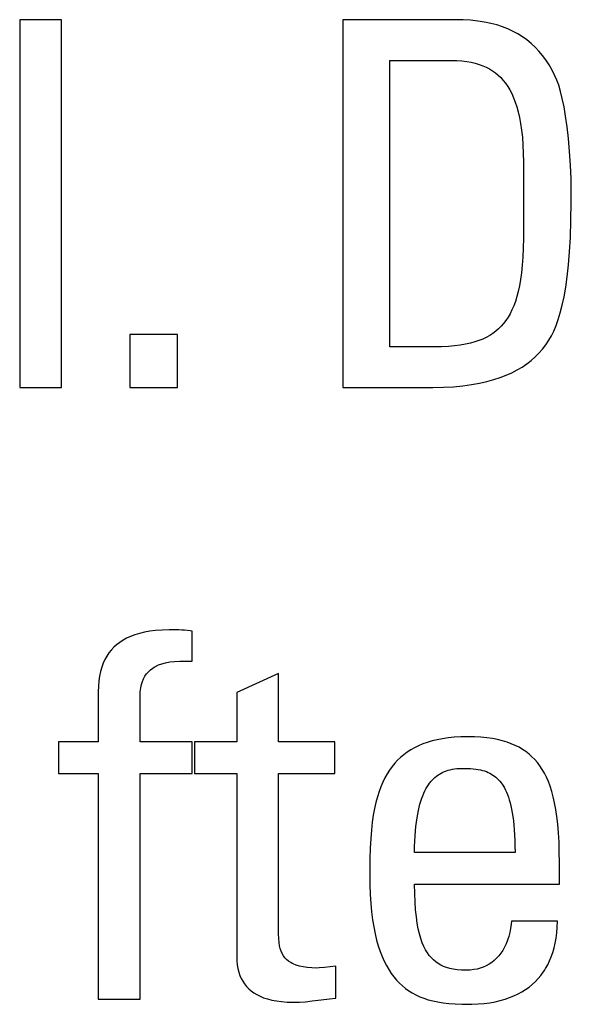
# Model space of a CAD drawing. Header units: millimetres. Extents: x -2579 to 1363, y -329 to 2298.
# Tile 83 of 256: x -1225.04 to -1222.56, y 1520.65 to 1525.08. Entities that reach past the tile are written whole.
import ezdxf

# ---------------------------------------------------------------- set-up
doc = ezdxf.new("R2010")
doc.units = ezdxf.units.MM
doc.header["$LTSCALE"] = 30.734
doc.layers.get('0').update_dxf_attribs({"linetype": 'CONTINUOUS'})

msp = doc.modelspace()

# ---------------------------------------------------------------- linework, layer by layer
at = {"color": 250, "true_color": 0x1c1c1c}
for p, q in [((-1225.0379, 1525.0824), (-1225.0379, 1523.4268)), ((-1224.8499, 1525.0824), (-1225.0379, 1525.0824)), ((-1224.8499, 1523.4268), (-1224.8499, 1525.0824)), ((-1223.5849, 1525.0824), (-1223.5849, 1523.4268)), ((-1223.0758, 1525.0824), (-1223.5849, 1525.0824)), ((-1223.0444, 1525.0818), (-1223.0758, 1525.0824)), ((-1223.0106, 1525.0798), (-1223.0444, 1525.0818)), ((-1222.9786, 1525.0764), (-1223.0106, 1525.0798)), ((-1222.9484, 1525.0717), (-1222.9786, 1525.0764)), ((-1222.9198, 1525.0657), (-1222.9484, 1525.0717)), ((-1222.8927, 1525.0586), (-1222.9198, 1525.0657)), ((-1222.8671, 1525.0502), (-1222.8927, 1525.0586)), ((-1222.8427, 1525.0407), (-1222.8671, 1525.0502)), ((-1222.8196, 1525.03), (-1222.8427, 1525.0407)), ((-1222.7977, 1525.0182), (-1222.8196, 1525.03)), ((-1222.7768, 1525.0052), (-1222.7977, 1525.0182)), ((-1222.7569, 1524.9911), (-1222.7768, 1525.0052)), ((-1222.7381, 1524.9757), (-1222.7569, 1524.9911)), ((-1222.7201, 1524.9591), (-1222.7381, 1524.9757)), ((-1222.7031, 1524.9412), (-1222.7201, 1524.9591)), ((-1222.6869, 1524.9219), (-1222.7031, 1524.9412)), ((-1223.3739, 1523.6103), (-1223.3739, 1524.899)), ((-1223.3739, 1524.899), (-1223.0964, 1524.899)), ((-1223.0964, 1524.899), (-1223.072, 1524.8984)), ((-1223.072, 1524.8984), (-1223.0492, 1524.8969)), ((-1223.0492, 1524.8969), (-1223.0279, 1524.8943)), ((-1223.0279, 1524.8943), (-1223.008, 1524.8909)), ((-1223.008, 1524.8909), (-1222.9894, 1524.8866)), ((-1222.9894, 1524.8866), (-1222.972, 1524.8814)), ((-1222.6717, 1524.9013), (-1222.6869, 1524.9219)), ((-1222.6573, 1524.8792), (-1222.6717, 1524.9013)), ((-1222.972, 1524.8814), (-1222.9555, 1524.8754)), ((-1222.9555, 1524.8754), (-1222.9401, 1524.8686)), ((-1222.9401, 1524.8686), (-1222.9255, 1524.8609)), ((-1222.9255, 1524.8609), (-1222.9117, 1524.8524)), ((-1222.9117, 1524.8524), (-1222.8986, 1524.8431)), ((-1222.8986, 1524.8431), (-1222.8862, 1524.8328)), ((-1222.6437, 1524.8555), (-1222.6573, 1524.8792)), ((-1222.631, 1524.8302), (-1222.6437, 1524.8555)), ((-1222.8862, 1524.8328), (-1222.8745, 1524.8216)), ((-1222.8745, 1524.8216), (-1222.8634, 1524.8094)), ((-1222.8634, 1524.8094), (-1222.853, 1524.7962)), ((-1222.853, 1524.7962), (-1222.8431, 1524.7819)), ((-1222.6226, 1524.8107), (-1222.631, 1524.8302)), ((-1222.6143, 1524.7875), (-1222.6226, 1524.8107)), ((-1222.8431, 1524.7819), (-1222.8338, 1524.7664)), ((-1222.8338, 1524.7664), (-1222.8251, 1524.7496)), ((-1222.6061, 1524.76), (-1222.6143, 1524.7875)), ((-1222.5981, 1524.7279), (-1222.6061, 1524.76)), ((-1222.8251, 1524.7496), (-1222.8169, 1524.7315)), ((-1222.8169, 1524.7315), (-1222.8094, 1524.7118)), ((-1222.8094, 1524.7118), (-1222.8024, 1524.6905)), ((-1222.5904, 1524.6908), (-1222.5981, 1524.7279)), ((-1222.8024, 1524.6905), (-1222.796, 1524.6674)), ((-1222.796, 1524.6674), (-1222.7904, 1524.6424)), ((-1222.5831, 1524.6484), (-1222.5904, 1524.6908)), ((-1222.7904, 1524.6424), (-1222.7854, 1524.6153)), ((-1222.5764, 1524.6005), (-1222.5831, 1524.6484)), ((-1222.7854, 1524.6153), (-1222.7812, 1524.5859)), ((-1222.7812, 1524.5859), (-1222.7778, 1524.5541)), ((-1222.5705, 1524.5472), (-1222.5764, 1524.6005)), ((-1222.7778, 1524.5541), (-1222.7753, 1524.5196)), ((-1222.5654, 1524.489), (-1222.5705, 1524.5472)), ((-1222.7753, 1524.5196), (-1222.7737, 1524.4821)), ((-1222.5615, 1524.4275), (-1222.5654, 1524.489)), ((-1222.7737, 1524.4821), (-1222.7731, 1524.4415)), ((-1222.7731, 1524.4415), (-1222.7732, 1524.0987)), ((-1222.5588, 1524.3664), (-1222.5615, 1524.4275)), ((-1222.5577, 1524.3154), (-1222.5588, 1524.3664)), ((-1222.5576, 1524.3074), (-1222.5577, 1524.3154)), ((-1222.5578, 1524.2614), (-1222.5576, 1524.3074)), ((-1222.5592, 1524.1783), (-1222.5578, 1524.2614)), ((-1222.5619, 1524.1042), (-1222.5592, 1524.1783)), ((-1222.7732, 1524.0987), (-1222.7738, 1524.0542)), ((-1222.5657, 1524.038), (-1222.5619, 1524.1042)), ((-1222.7738, 1524.0542), (-1222.7755, 1524.0139)), ((-1222.7755, 1524.0139), (-1222.778, 1523.9772)), ((-1222.5706, 1523.9789), (-1222.5657, 1524.038)), ((-1222.778, 1523.9772), (-1222.7814, 1523.9438)), ((-1222.5763, 1523.9259), (-1222.5706, 1523.9789)), ((-1222.7856, 1523.9133), (-1222.7904, 1523.8853)), ((-1222.7814, 1523.9438), (-1222.7856, 1523.9133)), ((-1222.5829, 1523.8785), (-1222.5763, 1523.9259)), ((-1222.7904, 1523.8853), (-1222.796, 1523.8597)), ((-1222.5903, 1523.8361), (-1222.5829, 1523.8785)), ((-1222.8021, 1523.8362), (-1222.8089, 1523.8145)), ((-1222.796, 1523.8597), (-1222.8021, 1523.8362)), ((-1222.5983, 1523.7981), (-1222.5903, 1523.8361)), ((-1222.8163, 1523.7946), (-1222.8243, 1523.7762)), ((-1222.8089, 1523.8145), (-1222.8163, 1523.7946)), ((-1222.607, 1523.764), (-1222.5983, 1523.7981)), ((-1222.842, 1523.7435), (-1222.8517, 1523.729)), ((-1222.8328, 1523.7592), (-1222.842, 1523.7435)), ((-1222.8243, 1523.7762), (-1222.8328, 1523.7592)), ((-1222.626, 1523.7061), (-1222.6162, 1523.7335)), ((-1222.6162, 1523.7335), (-1222.607, 1523.764)), ((-1222.8848, 1523.6914), (-1222.8973, 1523.6806)), ((-1222.8789, 1523.6971), (-1222.8848, 1523.6914)), ((-1222.8731, 1523.703), (-1222.8789, 1523.6971)), ((-1222.862, 1523.7155), (-1222.8731, 1523.703)), ((-1222.8517, 1523.729), (-1222.862, 1523.7155)), ((-1222.6364, 1523.6816), (-1222.626, 1523.7061)), ((-1224.5434, 1523.6653), (-1224.5434, 1523.4268)), ((-1224.3278, 1523.6653), (-1224.5434, 1523.6653)), ((-1224.3278, 1523.4268), (-1224.3278, 1523.6653)), ((-1222.9558, 1523.6456), (-1222.9731, 1523.6386)), ((-1222.9397, 1523.6532), (-1222.9558, 1523.6456)), ((-1222.9246, 1523.6616), (-1222.9397, 1523.6532)), ((-1222.9105, 1523.6707), (-1222.9246, 1523.6616)), ((-1222.8973, 1523.6806), (-1222.9105, 1523.6707)), ((-1222.6585, 1523.6401), (-1222.6472, 1523.6597)), ((-1222.6472, 1523.6597), (-1222.6364, 1523.6816)), ((-1223.1744, 1523.6103), (-1223.3739, 1523.6103)), ((-1223.1407, 1523.6108), (-1223.1744, 1523.6103)), ((-1223.1102, 1523.6123), (-1223.1407, 1523.6108)), ((-1223.0823, 1523.6147), (-1223.1102, 1523.6123)), ((-1223.0567, 1523.6179), (-1223.0823, 1523.6147)), ((-1223.0333, 1523.622), (-1223.0567, 1523.6179)), ((-1223.0116, 1523.6268), (-1223.0333, 1523.622)), ((-1222.9916, 1523.6323), (-1223.0116, 1523.6268)), ((-1222.9731, 1523.6386), (-1222.9916, 1523.6323)), ((-1222.7031, 1523.5821), (-1222.6872, 1523.6002)), ((-1222.6872, 1523.6002), (-1222.6724, 1523.6195)), ((-1222.6724, 1523.6195), (-1222.6585, 1523.6401)), ((-1222.7384, 1523.5489), (-1222.7202, 1523.565)), ((-1222.7202, 1523.565), (-1222.7031, 1523.5821)), ((-1222.8009, 1523.5064), (-1222.7787, 1523.5196)), ((-1222.7787, 1523.5196), (-1222.7579, 1523.5338)), ((-1222.7579, 1523.5338), (-1222.7384, 1523.5489)), ((-1222.9062, 1523.463), (-1222.8771, 1523.4724)), ((-1222.8771, 1523.4724), (-1222.85, 1523.4828)), ((-1222.85, 1523.4828), (-1222.8246, 1523.4942)), ((-1222.8246, 1523.4942), (-1222.8009, 1523.5064)), ((-1225.0379, 1523.4268), (-1224.8499, 1523.4268)), ((-1224.5434, 1523.4268), (-1224.3278, 1523.4268)), ((-1223.5849, 1523.4268), (-1223.2043, 1523.4268)), ((-1223.2043, 1523.4268), (-1223.1797, 1523.427)), ((-1223.1797, 1523.427), (-1223.1316, 1523.4284)), ((-1223.1316, 1523.4284), (-1223.0869, 1523.4312)), ((-1223.0869, 1523.4312), (-1223.0454, 1523.4353)), ((-1223.0454, 1523.4353), (-1223.0068, 1523.4406)), ((-1223.0068, 1523.4406), (-1222.9709, 1523.447)), ((-1222.9709, 1523.447), (-1222.9374, 1523.4545)), ((-1222.9374, 1523.4545), (-1222.9062, 1523.463)), ((-1224.4998, 1522.321), (-1224.5205, 1522.3146)), ((-1224.4774, 1522.3263), (-1224.4998, 1522.321)), ((-1224.4531, 1522.3307), (-1224.4774, 1522.3263)), ((-1224.4267, 1522.3341), (-1224.4531, 1522.3307)), ((-1224.3979, 1522.3364), (-1224.4267, 1522.3341)), ((-1224.3665, 1522.3376), (-1224.3979, 1522.3364)), ((-1224.3523, 1522.3377), (-1224.3665, 1522.3376)), ((-1224.3217, 1522.3371), (-1224.3523, 1522.3377)), ((-1224.3085, 1522.3363), (-1224.3217, 1522.3371)), ((-1224.2962, 1522.3353), (-1224.3085, 1522.3363)), ((-1224.272, 1522.3322), (-1224.2962, 1522.3353)), ((-1224.2628, 1522.3308), (-1224.272, 1522.3322)), ((-1224.2628, 1522.1955), (-1224.2628, 1522.3308)), ((-1224.5882, 1522.2808), (-1224.602, 1522.2702)), ((-1224.5733, 1522.2905), (-1224.5882, 1522.2808)), ((-1224.5571, 1522.2994), (-1224.5733, 1522.2905)), ((-1224.5395, 1522.3075), (-1224.5571, 1522.2994)), ((-1224.5205, 1522.3146), (-1224.5395, 1522.3075)), ((-1224.6367, 1522.233), (-1224.6463, 1522.2187)), ((-1224.6262, 1522.2464), (-1224.6367, 1522.233)), ((-1224.6146, 1522.2587), (-1224.6262, 1522.2464)), ((-1224.602, 1522.2702), (-1224.6146, 1522.2587)), ((-1224.6624, 1522.1867), (-1224.669, 1522.1688)), ((-1224.6549, 1522.2033), (-1224.6624, 1522.1867)), ((-1224.6463, 1522.2187), (-1224.6549, 1522.2033)), ((-1224.4139, 1522.179), (-1224.3989, 1522.1845)), ((-1224.3989, 1522.1845), (-1224.382, 1522.1891)), ((-1224.382, 1522.1891), (-1224.3631, 1522.1927)), ((-1224.3631, 1522.1927), (-1224.342, 1522.1953)), ((-1224.342, 1522.1953), (-1224.3184, 1522.1967)), ((-1224.3184, 1522.1967), (-1224.2921, 1522.1968)), ((-1224.2921, 1522.1968), (-1224.2628, 1522.1955)), ((-1224.6745, 1522.1497), (-1224.6788, 1522.1291)), ((-1224.669, 1522.1688), (-1224.6745, 1522.1497)), ((-1224.4747, 1522.1286), (-1224.4675, 1522.1391)), ((-1224.4675, 1522.1391), (-1224.4593, 1522.1487)), ((-1224.4593, 1522.1487), (-1224.45, 1522.1574)), ((-1224.45, 1522.1574), (-1224.4394, 1522.1654)), ((-1224.4394, 1522.1654), (-1224.4336, 1522.1691)), ((-1224.4336, 1522.1691), (-1224.4274, 1522.1726)), ((-1224.4274, 1522.1726), (-1224.4139, 1522.179)), ((-1223.8738, 1522.1405), (-1224.0619, 1522.0556)), ((-1223.8738, 1521.8332), (-1223.8738, 1522.1405)), ((-1224.6821, 1522.1071), (-1224.6841, 1522.0834)), ((-1224.6788, 1522.1291), (-1224.6821, 1522.1071)), ((-1224.4902, 1522.0908), (-1224.486, 1522.1046)), ((-1224.486, 1522.1046), (-1224.4808, 1522.1172)), ((-1224.4808, 1522.1172), (-1224.4747, 1522.1286)), ((-1224.6841, 1522.0834), (-1224.6847, 1522.0579)), ((-1224.6847, 1522.0579), (-1224.6847, 1521.8332)), ((-1224.4966, 1522.0391), (-1224.4956, 1522.0584)), ((-1224.4956, 1522.0584), (-1224.4934, 1522.0755)), ((-1224.4934, 1522.0755), (-1224.4902, 1522.0908)), ((-1224.0619, 1522.0556), (-1224.0619, 1521.8332)), ((-1224.4967, 1522.0304), (-1224.4966, 1522.0391)), ((-1224.4967, 1521.8332), (-1224.4967, 1522.0304)), ((-1224.8636, 1521.8332), (-1224.8636, 1521.691)), ((-1224.6847, 1521.8332), (-1224.8636, 1521.8332)), ((-1224.2628, 1521.8332), (-1224.4967, 1521.8332)), ((-1224.2628, 1521.691), (-1224.2628, 1521.8332)), ((-1224.2521, 1521.8332), (-1224.2521, 1521.691)), ((-1224.0619, 1521.8332), (-1224.2521, 1521.8332)), ((-1223.6216, 1521.8332), (-1223.8738, 1521.8332)), ((-1223.6216, 1521.691), (-1223.6216, 1521.8332)), ((-1223.2051, 1521.8309), (-1223.2254, 1521.8237)), ((-1223.1836, 1521.8373), (-1223.2051, 1521.8309)), ((-1223.1608, 1521.8428), (-1223.1836, 1521.8373)), ((-1223.1366, 1521.8474), (-1223.1608, 1521.8428)), ((-1223.1109, 1521.8511), (-1223.1366, 1521.8474)), ((-1223.0837, 1521.8538), (-1223.1109, 1521.8511)), ((-1223.0547, 1521.8555), (-1223.0837, 1521.8538)), ((-1223.0239, 1521.8561), (-1223.0547, 1521.8555)), ((-1222.9929, 1521.8555), (-1223.0239, 1521.8561)), ((-1222.964, 1521.8539), (-1222.9929, 1521.8555)), ((-1222.9372, 1521.8513), (-1222.964, 1521.8539)), ((-1222.9122, 1521.8477), (-1222.9372, 1521.8513)), ((-1222.8888, 1521.8432), (-1222.9122, 1521.8477)), ((-1222.867, 1521.8379), (-1222.8888, 1521.8432)), ((-1222.8466, 1521.8317), (-1222.867, 1521.8379)), ((-1222.8275, 1521.8248), (-1222.8466, 1521.8317)), ((-1223.2958, 1521.7866), (-1223.311, 1521.7754)), ((-1223.2797, 1521.7971), (-1223.2958, 1521.7866)), ((-1223.2626, 1521.8068), (-1223.2797, 1521.7971)), ((-1223.2445, 1521.8156), (-1223.2626, 1521.8068)), ((-1223.2254, 1521.8237), (-1223.2445, 1521.8156)), ((-1222.8095, 1521.8171), (-1222.8275, 1521.8248)), ((-1222.7926, 1521.8085), (-1222.8095, 1521.8171)), ((-1222.7767, 1521.7992), (-1222.7926, 1521.8085)), ((-1222.7618, 1521.7891), (-1222.7767, 1521.7992)), ((-1222.7546, 1521.7837), (-1222.7618, 1521.7891)), ((-1222.7477, 1521.7781), (-1222.7546, 1521.7837)), ((-1223.339, 1521.7503), (-1223.3518, 1521.7365)), ((-1223.3254, 1521.7633), (-1223.339, 1521.7503)), ((-1223.311, 1521.7754), (-1223.3254, 1521.7633)), ((-1222.7344, 1521.7663), (-1222.7477, 1521.7781)), ((-1222.7219, 1521.7536), (-1222.7344, 1521.7663)), ((-1222.71, 1521.7399), (-1222.7219, 1521.7536)), ((-1222.6989, 1521.7252), (-1222.71, 1521.7399)), ((-1223.3752, 1521.706), (-1223.3859, 1521.6891)), ((-1223.3638, 1521.7217), (-1223.3752, 1521.706)), ((-1223.3518, 1521.7365), (-1223.3638, 1521.7217)), ((-1223.143, 1521.6924), (-1223.1354, 1521.6962)), ((-1223.1354, 1521.6962), (-1223.1276, 1521.6996)), ((-1223.1276, 1521.6996), (-1223.1194, 1521.7027)), ((-1223.1194, 1521.7027), (-1223.1109, 1521.7054)), ((-1223.1109, 1521.7054), (-1223.1019, 1521.7078)), ((-1223.1019, 1521.7078), (-1223.0925, 1521.7097)), ((-1223.0925, 1521.7097), (-1223.0826, 1521.7114)), ((-1223.0826, 1521.7114), (-1223.0722, 1521.7126)), ((-1223.0722, 1521.7126), (-1223.061, 1521.7135)), ((-1223.061, 1521.7135), (-1223.0492, 1521.7139)), ((-1223.0492, 1521.7139), (-1223.0422, 1521.714)), ((-1223.0422, 1521.714), (-1223.0406, 1521.714)), ((-1223.0406, 1521.714), (-1223.025, 1521.7137)), ((-1223.025, 1521.7137), (-1223.0111, 1521.7131)), ((-1223.0111, 1521.7131), (-1222.9985, 1521.7121)), ((-1222.9985, 1521.7121), (-1222.9869, 1521.7108)), ((-1222.9869, 1521.7108), (-1222.9761, 1521.7092)), ((-1222.9761, 1521.7092), (-1222.9661, 1521.7072)), ((-1222.9661, 1521.7072), (-1222.9567, 1521.7048)), ((-1222.9567, 1521.7048), (-1222.9478, 1521.7022)), ((-1222.9478, 1521.7022), (-1222.9395, 1521.6992)), ((-1222.9395, 1521.6992), (-1222.9315, 1521.6959)), ((-1222.9315, 1521.6959), (-1222.9239, 1521.6923)), ((-1222.6884, 1521.7095), (-1222.6989, 1521.7252)), ((-1222.6786, 1521.6925), (-1222.6884, 1521.7095)), ((-1224.8636, 1521.691), (-1224.6847, 1521.691)), ((-1224.6847, 1521.691), (-1224.6847, 1520.6752)), ((-1224.4967, 1520.6752), (-1224.4967, 1521.691)), ((-1224.4967, 1521.691), (-1224.2628, 1521.691)), ((-1224.2521, 1521.691), (-1224.0619, 1521.691)), ((-1224.0619, 1521.691), (-1224.0619, 1520.8678)), ((-1223.8738, 1520.9688), (-1223.8738, 1521.691)), ((-1223.8738, 1521.691), (-1223.6216, 1521.691)), ((-1223.4054, 1521.6519), (-1223.4141, 1521.6313)), ((-1223.396, 1521.6711), (-1223.4054, 1521.6519)), ((-1223.3859, 1521.6891), (-1223.396, 1521.6711)), ((-1223.1948, 1521.6471), (-1223.1919, 1521.6508)), ((-1223.1919, 1521.6508), (-1223.189, 1521.6544)), ((-1223.189, 1521.6544), (-1223.1831, 1521.6611)), ((-1223.1831, 1521.6611), (-1223.1769, 1521.6674)), ((-1223.1769, 1521.6674), (-1223.1706, 1521.6733)), ((-1223.1706, 1521.6733), (-1223.164, 1521.6787)), ((-1223.164, 1521.6787), (-1223.1573, 1521.6836)), ((-1223.1573, 1521.6836), (-1223.1503, 1521.6882)), ((-1223.1503, 1521.6882), (-1223.143, 1521.6924)), ((-1222.9239, 1521.6923), (-1222.9167, 1521.6883)), ((-1222.9167, 1521.6883), (-1222.9098, 1521.684)), ((-1222.9098, 1521.684), (-1222.9032, 1521.6793)), ((-1222.9032, 1521.6793), (-1222.8968, 1521.6742)), ((-1222.8968, 1521.6742), (-1222.8907, 1521.6687)), ((-1222.8907, 1521.6687), (-1222.8848, 1521.6628)), ((-1222.8848, 1521.6628), (-1222.8791, 1521.6564)), ((-1222.8791, 1521.6564), (-1222.8735, 1521.6495)), ((-1222.6694, 1521.6742), (-1222.6786, 1521.6925)), ((-1222.6607, 1521.6545), (-1222.6694, 1521.6742)), ((-1222.6527, 1521.6333), (-1222.6607, 1521.6545)), ((-1223.4222, 1521.6093), (-1223.4297, 1521.5857)), ((-1223.4141, 1521.6313), (-1223.4222, 1521.6093)), ((-1223.2208, 1521.602), (-1223.216, 1521.6123)), ((-1223.216, 1521.6123), (-1223.211, 1521.6219)), ((-1223.211, 1521.6219), (-1223.2058, 1521.6309)), ((-1223.2058, 1521.6309), (-1223.2004, 1521.6392)), ((-1223.2004, 1521.6392), (-1223.1948, 1521.6471)), ((-1222.8735, 1521.6495), (-1222.8682, 1521.6421)), ((-1222.8682, 1521.6421), (-1222.8631, 1521.6341)), ((-1222.8631, 1521.6341), (-1222.8582, 1521.6256)), ((-1222.8582, 1521.6256), (-1222.8535, 1521.6164)), ((-1222.8535, 1521.6164), (-1222.849, 1521.6066)), ((-1222.849, 1521.6066), (-1222.8446, 1521.596)), ((-1222.6453, 1521.6103), (-1222.6527, 1521.6333)), ((-1222.6386, 1521.5854), (-1222.6453, 1521.6103)), ((-1223.4297, 1521.5857), (-1223.4365, 1521.5603)), ((-1223.238, 1521.5534), (-1223.234, 1521.5668)), ((-1223.234, 1521.5668), (-1223.2298, 1521.5793)), ((-1223.2298, 1521.5793), (-1223.2254, 1521.591)), ((-1223.2254, 1521.591), (-1223.2208, 1521.602)), ((-1222.8446, 1521.596), (-1222.8405, 1521.5846)), ((-1222.8405, 1521.5846), (-1222.8366, 1521.5724)), ((-1222.8366, 1521.5724), (-1222.8328, 1521.5594)), ((-1222.6325, 1521.5585), (-1222.6386, 1521.5854)), ((-1223.4426, 1521.5329), (-1223.448, 1521.5033)), ((-1223.4365, 1521.5603), (-1223.4426, 1521.5329)), ((-1223.2484, 1521.5078), (-1223.2452, 1521.524)), ((-1223.2452, 1521.524), (-1223.2417, 1521.5392)), ((-1223.2417, 1521.5392), (-1223.238, 1521.5534)), ((-1222.8328, 1521.5594), (-1222.8294, 1521.5453)), ((-1222.8294, 1521.5453), (-1222.8261, 1521.5303)), ((-1222.8261, 1521.5303), (-1222.8231, 1521.5141)), ((-1222.627, 1521.5291), (-1222.6325, 1521.5585)), ((-1222.6223, 1521.4972), (-1222.627, 1521.5291)), ((-1223.448, 1521.5033), (-1223.4526, 1521.4712)), ((-1223.254, 1521.4723), (-1223.2513, 1521.4906)), ((-1223.2513, 1521.4906), (-1223.2484, 1521.5078)), ((-1222.8231, 1521.5141), (-1222.8204, 1521.4968)), ((-1222.8204, 1521.4968), (-1222.818, 1521.4783)), ((-1222.818, 1521.4783), (-1222.8158, 1521.4584)), ((-1222.6183, 1521.4622), (-1222.6223, 1521.4972)), ((-1223.4566, 1521.4361), (-1223.4597, 1521.3977)), ((-1223.4526, 1521.4712), (-1223.4566, 1521.4361)), ((-1223.2599, 1521.41), (-1223.2583, 1521.4321)), ((-1223.2583, 1521.4321), (-1223.2563, 1521.4528)), ((-1223.2563, 1521.4528), (-1223.254, 1521.4723)), ((-1222.8158, 1521.4584), (-1222.814, 1521.4371)), ((-1222.814, 1521.4371), (-1222.8126, 1521.4142)), ((-1222.6152, 1521.4239), (-1222.6183, 1521.4622)), ((-1223.4597, 1521.3977), (-1223.4621, 1521.3549)), ((-1223.262, 1521.3619), (-1223.2612, 1521.3867)), ((-1223.2612, 1521.3867), (-1223.2599, 1521.41)), ((-1222.8126, 1521.4142), (-1222.8115, 1521.3898)), ((-1222.8115, 1521.3898), (-1222.8109, 1521.3636)), ((-1222.6129, 1521.3817), (-1222.6152, 1521.4239)), ((-1223.4621, 1521.3549), (-1223.4636, 1521.3067)), ((-1223.2624, 1521.3356), (-1223.262, 1521.3619)), ((-1222.8109, 1521.3636), (-1222.8106, 1521.3356)), ((-1222.6115, 1521.3349), (-1222.6129, 1521.3817)), ((-1223.4636, 1521.3067), (-1223.4642, 1521.2507)), ((-1222.8106, 1521.3356), (-1223.2624, 1521.3356)), ((-1222.6111, 1521.292), (-1222.6115, 1521.3349)), ((-1222.6111, 1521.1934), (-1222.6111, 1521.292)), ((-1223.4642, 1521.2507), (-1223.4642, 1521.237)), ((-1223.4642, 1521.237), (-1223.4637, 1521.1903)), ((-1223.4637, 1521.1903), (-1223.462, 1521.1467)), ((-1223.2619, 1521.1503), (-1223.2624, 1521.1934)), ((-1223.2624, 1521.1934), (-1222.6111, 1521.1934)), ((-1223.462, 1521.1467), (-1223.4594, 1521.1061)), ((-1223.2603, 1521.1116), (-1223.2619, 1521.1503)), ((-1223.4594, 1521.1061), (-1223.4558, 1521.0683)), ((-1223.2578, 1521.0767), (-1223.2603, 1521.1116)), ((-1223.2544, 1521.0453), (-1223.2578, 1521.0767)), ((-1223.4558, 1521.0683), (-1223.4513, 1521.0331)), ((-1223.4513, 1521.0331), (-1223.4459, 1521.0003)), ((-1223.2503, 1521.017), (-1223.2544, 1521.0453)), ((-1223.4459, 1521.0003), (-1223.4399, 1520.9697)), ((-1223.2455, 1520.9916), (-1223.2503, 1521.017)), ((-1223.2401, 1520.9687), (-1223.2455, 1520.9916)), ((-1222.8303, 1520.9936), (-1222.8338, 1520.975)), ((-1222.8278, 1521.0129), (-1222.8303, 1520.9936)), ((-1222.8267, 1521.026), (-1222.8278, 1521.0129)), ((-1222.6203, 1521.026), (-1222.8267, 1521.026)), ((-1222.6231, 1520.9744), (-1222.6212, 1520.9995)), ((-1222.6212, 1520.9995), (-1222.6203, 1521.026)), ((-1223.8732, 1520.9479), (-1223.8738, 1520.9688)), ((-1223.8719, 1520.9308), (-1223.8732, 1520.9479)), ((-1223.4399, 1520.9697), (-1223.433, 1520.9413)), ((-1223.234, 1520.9481), (-1223.2401, 1520.9687)), ((-1223.2275, 1520.9296), (-1223.234, 1520.9481)), ((-1222.8384, 1520.9571), (-1222.8439, 1520.9402)), ((-1222.8338, 1520.975), (-1222.8384, 1520.9571)), ((-1222.63, 1520.9276), (-1222.626, 1520.9504)), ((-1222.626, 1520.9504), (-1222.6231, 1520.9744)), ((-1223.8696, 1520.916), (-1223.8719, 1520.9308)), ((-1223.8665, 1520.9029), (-1223.8696, 1520.916)), ((-1223.8626, 1520.8911), (-1223.8665, 1520.9029)), ((-1223.433, 1520.9413), (-1223.4255, 1520.9149)), ((-1223.4255, 1520.9149), (-1223.4174, 1520.8904)), ((-1223.2204, 1520.913), (-1223.2275, 1520.9296)), ((-1223.2128, 1520.898), (-1223.2204, 1520.913)), ((-1223.2047, 1520.8845), (-1223.2128, 1520.898)), ((-1222.8575, 1520.9092), (-1222.8655, 1520.8951)), ((-1222.8503, 1520.9242), (-1222.8575, 1520.9092)), ((-1222.8439, 1520.9402), (-1222.8503, 1520.9242)), ((-1222.6408, 1520.8854), (-1222.6349, 1520.906)), ((-1222.6349, 1520.906), (-1222.63, 1520.9276)), ((-1224.0619, 1520.8678), (-1224.0613, 1520.8481)), ((-1223.8577, 1520.8805), (-1223.8626, 1520.8911)), ((-1223.852, 1520.8708), (-1223.8577, 1520.8805)), ((-1223.8454, 1520.8619), (-1223.852, 1520.8708)), ((-1223.8377, 1520.8538), (-1223.8454, 1520.8619)), ((-1223.829, 1520.8464), (-1223.8377, 1520.8538)), ((-1223.4174, 1520.8904), (-1223.4086, 1520.8676)), ((-1223.4086, 1520.8676), (-1223.3992, 1520.8464)), ((-1223.1961, 1520.8725), (-1223.2047, 1520.8845)), ((-1223.187, 1520.8616), (-1223.1961, 1520.8725)), ((-1223.1773, 1520.8519), (-1223.187, 1520.8616)), ((-1222.8937, 1520.8593), (-1222.9044, 1520.8493)), ((-1222.8837, 1520.8702), (-1222.8937, 1520.8593)), ((-1222.8743, 1520.8822), (-1222.8837, 1520.8702)), ((-1222.8655, 1520.8951), (-1222.8743, 1520.8822)), ((-1222.6553, 1520.8473), (-1222.6476, 1520.8658)), ((-1222.6476, 1520.8658), (-1222.6408, 1520.8854)), ((-1224.0613, 1520.8481), (-1224.0595, 1520.8299)), ((-1224.0595, 1520.8299), (-1224.0567, 1520.8129)), ((-1224.0567, 1520.8129), (-1224.0527, 1520.7971)), ((-1223.819, 1520.8397), (-1223.829, 1520.8464)), ((-1223.8135, 1520.8366), (-1223.819, 1520.8397)), ((-1223.8076, 1520.8337), (-1223.8135, 1520.8366)), ((-1223.7948, 1520.8284), (-1223.8076, 1520.8337)), ((-1223.7803, 1520.8239), (-1223.7948, 1520.8284)), ((-1223.764, 1520.8202), (-1223.7803, 1520.8239)), ((-1223.7456, 1520.8174), (-1223.764, 1520.8202)), ((-1223.725, 1520.8157), (-1223.7456, 1520.8174)), ((-1223.7018, 1520.8151), (-1223.725, 1520.8157)), ((-1223.6907, 1520.8157), (-1223.7018, 1520.8151)), ((-1223.6677, 1520.8182), (-1223.6907, 1520.8157)), ((-1223.617, 1520.8243), (-1223.6677, 1520.8182)), ((-1223.617, 1520.6798), (-1223.617, 1520.8243)), ((-1223.3992, 1520.8464), (-1223.3893, 1520.8267)), ((-1223.3893, 1520.8267), (-1223.3787, 1520.8083)), ((-1223.167, 1520.8433), (-1223.1773, 1520.8519)), ((-1223.1562, 1520.8356), (-1223.167, 1520.8433)), ((-1223.1445, 1520.8289), (-1223.1562, 1520.8356)), ((-1223.1321, 1520.823), (-1223.1445, 1520.8289)), ((-1223.1188, 1520.818), (-1223.1321, 1520.823)), ((-1223.1043, 1520.8139), (-1223.1188, 1520.818)), ((-1223.0885, 1520.8105), (-1223.1043, 1520.8139)), ((-1223.0712, 1520.808), (-1223.0885, 1520.8105)), ((-1222.9813, 1520.811), (-1222.9964, 1520.8082)), ((-1222.9669, 1520.8148), (-1222.9813, 1520.811)), ((-1222.9532, 1520.8197), (-1222.9669, 1520.8148)), ((-1222.9401, 1520.8256), (-1222.9532, 1520.8197)), ((-1222.9276, 1520.8325), (-1222.9401, 1520.8256)), ((-1222.9157, 1520.8404), (-1222.9276, 1520.8325)), ((-1222.9044, 1520.8493), (-1222.9157, 1520.8404)), ((-1222.6782, 1520.8048), (-1222.6732, 1520.8129)), ((-1222.6732, 1520.8129), (-1222.6638, 1520.8296)), ((-1222.6638, 1520.8296), (-1222.6553, 1520.8473)), ((-1224.0527, 1520.7971), (-1224.0478, 1520.7824)), ((-1224.0478, 1520.7824), (-1224.0419, 1520.7687)), ((-1224.0419, 1520.7687), (-1224.035, 1520.7559)), ((-1223.3787, 1520.8083), (-1223.3676, 1520.7914)), ((-1223.3676, 1520.7914), (-1223.3559, 1520.7756)), ((-1223.3559, 1520.7756), (-1223.3436, 1520.761)), ((-1223.0519, 1520.8065), (-1223.0712, 1520.808)), ((-1223.0303, 1520.8059), (-1223.0519, 1520.8065)), ((-1223.0285, 1520.8059), (-1223.0303, 1520.8059)), ((-1223.0121, 1520.8065), (-1223.0285, 1520.8059)), ((-1222.9964, 1520.8082), (-1223.0121, 1520.8065)), ((-1222.7193, 1520.7544), (-1222.7065, 1520.7678)), ((-1222.7065, 1520.7678), (-1222.6946, 1520.782)), ((-1222.6946, 1520.782), (-1222.6835, 1520.797)), ((-1222.6835, 1520.797), (-1222.6782, 1520.8048)), ((-1224.035, 1520.7559), (-1224.0271, 1520.744)), ((-1224.0271, 1520.744), (-1224.0182, 1520.7329)), ((-1224.0182, 1520.7329), (-1224.0083, 1520.7225)), ((-1224.0083, 1520.7225), (-1223.9973, 1520.713)), ((-1223.3436, 1520.761), (-1223.3307, 1520.7475)), ((-1223.3307, 1520.7475), (-1223.3173, 1520.7351)), ((-1223.3173, 1520.7351), (-1223.3031, 1520.7236)), ((-1223.3031, 1520.7236), (-1223.2883, 1520.713)), ((-1222.763, 1520.719), (-1222.7475, 1520.73)), ((-1222.7475, 1520.73), (-1222.733, 1520.7418)), ((-1222.733, 1520.7418), (-1222.7193, 1520.7544)), ((-1223.9973, 1520.713), (-1223.9852, 1520.7041)), ((-1223.9852, 1520.7041), (-1223.9718, 1520.696)), ((-1223.9718, 1520.696), (-1223.9572, 1520.6887)), ((-1223.9572, 1520.6887), (-1223.9412, 1520.6821)), ((-1223.9412, 1520.6821), (-1223.9237, 1520.6763)), ((-1223.9237, 1520.6763), (-1223.9045, 1520.6714)), ((-1223.6818, 1520.6726), (-1223.6455, 1520.6771)), ((-1223.6455, 1520.6771), (-1223.617, 1520.6798)), ((-1223.2883, 1520.713), (-1223.2726, 1520.7034)), ((-1223.2726, 1520.7034), (-1223.2562, 1520.6946)), ((-1223.2562, 1520.6946), (-1223.2388, 1520.6866)), ((-1223.2388, 1520.6866), (-1223.2205, 1520.6794)), ((-1223.2205, 1520.6794), (-1223.2009, 1520.6731)), ((-1222.8554, 1520.6756), (-1222.8348, 1520.6826)), ((-1222.8348, 1520.6826), (-1222.8153, 1520.6905)), ((-1222.8153, 1520.6905), (-1222.7969, 1520.6992)), ((-1222.7969, 1520.6992), (-1222.7795, 1520.7087)), ((-1222.7795, 1520.7087), (-1222.763, 1520.719)), ((-1224.6847, 1520.6752), (-1224.4967, 1520.6752)), ((-1223.9045, 1520.6714), (-1223.8836, 1520.6674)), ((-1223.8836, 1520.6674), (-1223.8608, 1520.6643)), ((-1223.8608, 1520.6643), (-1223.8359, 1520.6623)), ((-1223.8359, 1520.6623), (-1223.8088, 1520.6614)), ((-1223.8088, 1520.6614), (-1223.8027, 1520.6614)), ((-1223.8027, 1520.6614), (-1223.7795, 1520.662)), ((-1223.7795, 1520.662), (-1223.7534, 1520.6639)), ((-1223.7534, 1520.6639), (-1223.7223, 1520.6673)), ((-1223.7223, 1520.6673), (-1223.6818, 1520.6726)), ((-1223.2009, 1520.6731), (-1223.1802, 1520.6676)), ((-1223.1802, 1520.6676), (-1223.1579, 1520.6628)), ((-1223.1579, 1520.6628), (-1223.134, 1520.6589)), ((-1223.134, 1520.6589), (-1223.1082, 1520.6559)), ((-1223.1082, 1520.6559), (-1223.08, 1520.6538)), ((-1223.08, 1520.6538), (-1223.0489, 1520.6525)), ((-1223.0489, 1520.6525), (-1223.0239, 1520.6523)), ((-1223.0239, 1520.6523), (-1223.0044, 1520.6525)), ((-1223.0044, 1520.6525), (-1222.9764, 1520.6538)), ((-1222.9764, 1520.6538), (-1222.9497, 1520.6562)), ((-1222.9497, 1520.6562), (-1222.9243, 1520.6596)), ((-1222.9243, 1520.6596), (-1222.9001, 1520.664)), ((-1222.9001, 1520.664), (-1222.8772, 1520.6693)), ((-1222.8772, 1520.6693), (-1222.8554, 1520.6756))]:
    msp.add_line(p, q, dxfattribs=at)

doc.saveas('drawing.dxf')
